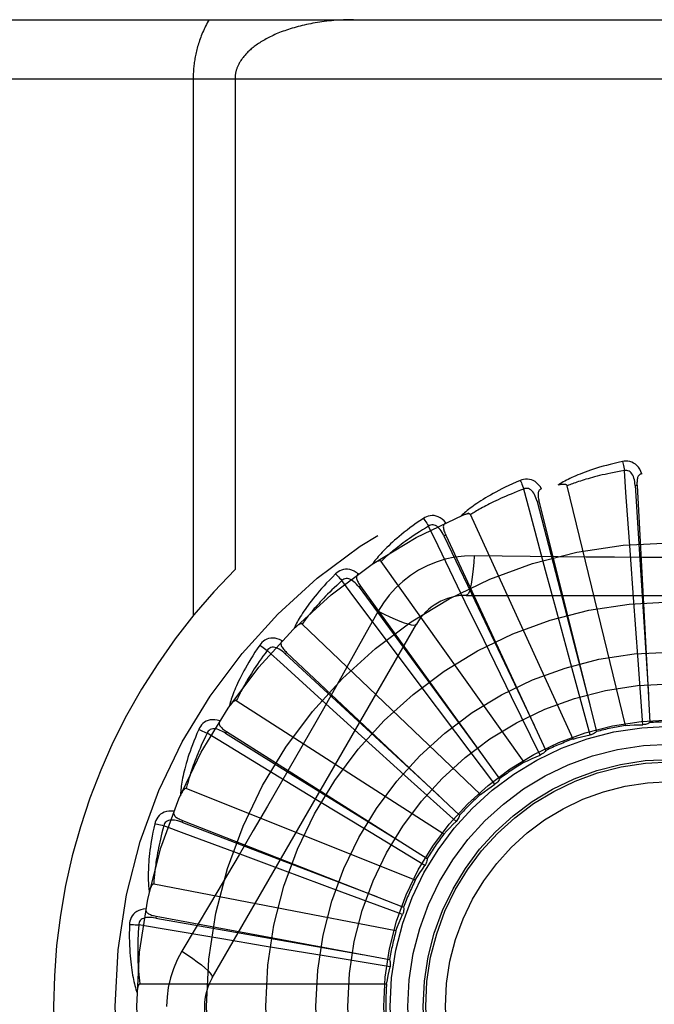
# Model space of a CAD drawing. Header units: inches. Extents: x 0 to 212, y 0 to 138.
# Tile 44 of 256: x 45.548 to 45.869, y 42.416 to 42.915. Entities that reach past the tile are written whole.
import ezdxf

# ---------------------------------------------------------------- set-up
doc = ezdxf.new("R2010")
doc.units = ezdxf.units.IN
doc.header["$LTSCALE"] = 11.6875
doc.header["$MEASUREMENT"] = 0
doc.linetypes.add('HIDDEN', pattern=[0.2, 0.1, -0.1])
doc.layers.add('LEFTHAND_DOOR_ASSEMBLY', color=7, linetype='CONTINUOUS')

msp = doc.modelspace()

# ---------------------------------------------------------------- linework, layer by layer
at = {"layer": 'LEFTHAND_DOOR_ASSEMBLY', "color": 8, "linetype": 'HIDDEN'}
for p, q in [((45.2987500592, 42.91467246), (46.3607500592, 42.91467246)), ((45.2687500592, 42.88467246), (46.3607500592, 42.88467246)), ((45.63546326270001, 42.88467246), (45.63546326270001, 42.612650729)), ((45.6566764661, 42.88467246), (45.6566764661, 42.6360398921)), ((45.8544563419, 42.5571113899), (45.8249938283, 42.678557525)), ((45.8603271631, 42.6787235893), (45.8593690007, 42.6786710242)), ((45.860327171, 42.6787234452), (45.8668641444, 42.5585492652)), ((45.8106609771, 42.6707491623), (45.8097300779, 42.6705162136)), ((45.8106610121, 42.6707490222), (45.83982296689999, 42.5539836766)), ((45.8279115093, 42.5502235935), (45.7759975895, 42.6638992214)), ((45.76340149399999, 42.653519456), (45.76253150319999, 42.6531145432)), ((45.7634015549, 42.6535193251), (45.81413450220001, 42.5443830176)), ((45.8585162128, 42.6218922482), (45.8569443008, 42.643589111)), ((45.8031499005, 42.538436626), (45.7306608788, 42.6402332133)), ((45.819638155, 42.6146021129), (45.8139884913, 42.6356093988)), ((45.7202567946, 42.627657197), (45.71947915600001, 42.6270949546)), ((45.7202568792, 42.62765708), (45.7907271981, 42.5300942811)), ((45.7738081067, 42.6230058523), (45.9806920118, 42.6230058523)), ((45.78284234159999, 42.6000859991), (45.7733191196, 42.6196444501)), ((45.8608627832, 42.5901855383), (45.8585162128, 42.6218922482)), ((45.7292187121, 42.61498325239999), (45.7223156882, 42.6026080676)), ((45.8279428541, 42.5839124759), (45.819638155, 42.6146021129)), ((45.64510707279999, 42.4292557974), (45.74854902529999, 42.6084225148)), ((45.7810664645, 42.522176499), (45.69062228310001, 42.6084148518)), ((45.7968050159, 42.5715226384), (45.78284234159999, 42.6000859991)), ((45.6827862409, 42.5940971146), (45.6821290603, 42.5933978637)), ((45.6827863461, 42.5940970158), (45.7704470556, 42.5116338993)), ((45.7494586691, 42.5788685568), (45.7364060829, 42.5962712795)), ((45.8633431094, 42.557484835), (45.8608627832, 42.5901855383)), ((45.8365670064, 42.5522721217), (45.8279428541, 42.5839124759)), ((45.7685746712, 42.5534638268), (45.7494586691, 42.5788685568)), ((45.7624593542, 42.502030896), (45.65732890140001, 42.5695941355)), ((45.811261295, 42.5420861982), (45.7968050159, 42.5715226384)), ((45.7206937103, 42.5517166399), (45.7045835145, 42.5663346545)), ((45.6523441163, 42.5540521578), (45.6518311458, 42.5532411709)), ((45.6523442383, 42.5540520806), (45.754027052, 42.4896690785)), ((45.78834058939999, 42.5272952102), (45.7685746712, 42.5534638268)), ((45.7442721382, 42.5303887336), (45.7206937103, 42.5517166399)), ((45.6975871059, 42.5196115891), (45.6790015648, 42.53091656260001)), ((45.7686333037, 42.5084337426), (45.7442721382, 42.5303887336)), ((45.748001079, 42.4787279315), (45.6319840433, 42.5251741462)), ((45.7247757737, 42.5031313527), (45.6975871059, 42.5196115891)), ((45.6300306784, 42.5089696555), (45.6296804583, 42.5080762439)), ((45.6300308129, 42.5089696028), (45.7420606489, 42.4649936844)), ((45.75285171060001, 42.486183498), (45.7247757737, 42.5031313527)), ((45.6809739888, 42.4837137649), (45.6605848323, 42.491297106)), ((45.7107902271, 42.472676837), (45.6809739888, 42.4837137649)), ((45.7382141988, 42.4531098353), (45.6155037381, 42.4767603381)), ((45.7415661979, 42.4613486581), (45.7107902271, 42.472676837)), ((45.6166523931, 42.4604790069), (45.6164775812, 42.4595354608)), ((45.6166525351, 42.4604789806), (45.7349803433, 42.4384995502)), ((45.6714548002, 42.445320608), (45.6499989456, 42.448908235)), ((45.7028209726, 42.440125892), (45.6714548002, 42.445320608)), ((45.7351846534, 42.4348268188), (45.7028209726, 42.440125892)), ((45.7334524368, 42.4261025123), (45.6084836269, 42.4261025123))]:
    msp.add_line(p, q, dxfattribs=at)
for points in [[(45.6435017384, 42.91467246), (45.6430465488, 42.9138696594), (45.6426056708, 42.9130639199), (45.64217903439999, 42.9122548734), (45.64176684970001, 42.9114436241), (45.6413692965, 42.9106309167), (45.6409863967, 42.9098174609), (45.64061824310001, 42.9090039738), (45.6402648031, 42.9081911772), (45.639926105, 42.9073797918), (45.6396020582, 42.9065705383), (45.6392926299, 42.9057641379), (45.6389976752, 42.90496131), (45.6387171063, 42.9041627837), (45.63845072, 42.9033692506), (45.6381983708, 42.9025814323), (45.6379597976, 42.9017999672), (45.63773484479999, 42.90102575), (45.6375230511, 42.9002587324), (45.6373240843, 42.89949937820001), (45.6371374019, 42.8987470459), (45.6369624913, 42.8980014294), (45.6367989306, 42.89726198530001), (45.6366462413, 42.896528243), (45.6365040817, 42.8957996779), (45.6363720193, 42.8950756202), (45.6362498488, 42.8943560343), (45.63613728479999, 42.8936406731), (45.6360341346, 42.8929295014), (45.6359401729, 42.8922224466), (45.63585521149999, 42.8915193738), (45.635779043, 42.8908201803), (45.6357115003, 42.8901246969), (45.6356523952, 42.889432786), (45.6356015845, 42.8887442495), (45.6355589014, 42.8880589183), (45.6355242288, 42.8873765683), (45.63549742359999, 42.8866970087), (45.6354783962, 42.8860199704), (45.6354669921, 42.8853450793), (45.63546326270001, 42.88467246)], [(45.71667647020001, 42.91467246), (45.7154209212, 42.9146658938), (45.7141678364, 42.9146462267), (45.7129167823, 42.9146135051), (45.71166905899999, 42.9145678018), (45.7104255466, 42.9145092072), (45.709187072, 42.9144378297), (45.7079544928, 42.914353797), (45.7067285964, 42.9142572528), (45.7055102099, 42.9141483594), (45.70430007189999, 42.9140272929), (45.7030989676, 42.9138942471), (45.7019075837, 42.9137494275), (45.7007266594, 42.913593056), (45.6995568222, 42.9134253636), (45.6983987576, 42.9132465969), (45.6972530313, 42.9130570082), (45.6961202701, 42.9128568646), (45.6950009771, 42.9126464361), (45.6938957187, 42.9124260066), (45.6928049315, 42.9121958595), (45.6917291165, 42.9119562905), (45.6906686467, 42.9117075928), (45.6896239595, 42.9114500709), (45.6885953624, 42.9111840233), (45.6875832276, 42.9109097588), (45.6865877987, 42.9106275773), (45.6856093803, 42.9103377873), (45.68464816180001, 42.9100406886), (45.6837043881, 42.9097365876), (45.6827781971, 42.9094257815), (45.6818697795, 42.9091085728), (45.6809792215, 42.9087852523), (45.6801066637, 42.908456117), (45.6792521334, 42.9081214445), (45.6784157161, 42.9077815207), (45.6775973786, 42.9074366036), (45.6767971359, 42.9070869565), (45.6760149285, 42.9067328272), (45.6752507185, 42.906374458), (45.6745044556, 42.9060121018), (45.6737760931, 42.9056459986), (45.6730655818, 42.9052764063), (45.6723728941, 42.9049035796), (45.6716979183, 42.9045277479), (45.6710406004, 42.9041491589), (45.67040073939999, 42.9037679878), (45.6697782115, 42.90338444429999), (45.6691727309, 42.9029986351), (45.6685841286, 42.902610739), (45.6680119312, 42.9022206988), (45.6674554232, 42.9018282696), (45.66691516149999, 42.9014341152), (45.6663908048, 42.901038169), (45.6658843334, 42.900642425), (45.66539788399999, 42.9002489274), (45.6649306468, 42.8998577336), (45.6644836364, 42.8994704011), (45.6640535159, 42.8990844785), (45.6636373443, 42.8986979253), (45.6632349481, 42.8983106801), (45.6628448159, 42.897921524), (45.6624680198, 42.8975317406), (45.662105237, 42.897142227), (45.6617561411, 42.8967530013), (45.6614206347, 42.89636425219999), (45.66109870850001, 42.8959763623), (45.6607903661, 42.8955896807), (45.6604954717, 42.8952045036), (45.6602139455, 42.8948211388), (45.6599456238, 42.8944398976), (45.6596903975, 42.8940611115), (45.6594480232, 42.8936850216), (45.6592183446, 42.8933119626), (45.65900099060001, 42.8929419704), (45.65879568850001, 42.8925752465), (45.6586019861, 42.8922115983), (45.6584194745, 42.8918509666), (45.6582477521, 42.8914931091), (45.6580863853, 42.8911378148), (45.6579350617, 42.890784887), (45.6577933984, 42.8904340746), (45.6576611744, 42.89008529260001), (45.6575380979, 42.8897383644), (45.6574239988, 42.8893932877), (45.6573186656, 42.8890500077), (45.657221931, 42.8887084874), (45.6571336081, 42.8883686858), (45.6570535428, 42.8880305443), (45.6569815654, 42.8876940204), (45.656917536, 42.8873590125), (45.6568612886, 42.8870253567), (45.6568127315, 42.8866931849), (45.6567718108, 42.8863637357), (45.6567382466, 42.8860335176), (45.65671160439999, 42.8856993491), (45.6566922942, 42.8853615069), (45.6566806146, 42.8850190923), (45.6566764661, 42.88467246)], [(45.85299968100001, 42.6907890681), (45.8508204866, 42.69032113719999), (45.8487408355, 42.6898445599), (45.8467623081, 42.6893627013), (45.84487850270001, 42.6888764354), (45.8430849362, 42.6883866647), (45.8413775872, 42.68789488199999), (45.8397522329, 42.6874019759), (45.8382051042, 42.686909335), (45.8367322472, 42.6864178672), (45.8353300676, 42.685928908), (45.83399478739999, 42.685443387), (45.832723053, 42.6849626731), (45.8315109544, 42.6844883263), (45.8303564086, 42.6840201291), (45.8292565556, 42.6835583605), (45.8282099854, 42.6831023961), (45.8272150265, 42.6826513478), (45.826269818, 42.6822056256), (45.8253727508, 42.6817649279), (45.8245215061, 42.681330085), (45.8237139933, 42.6809015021), (45.8229479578, 42.6804798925), (45.8222211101, 42.6800664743), (45.8215314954, 42.6796599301), (45.8208762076, 42.6792589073), (45.8202559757, 42.6788643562)], [(45.862745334, 42.6845526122), (45.8622575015, 42.6858202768), (45.8616861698, 42.68694717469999), (45.8610282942, 42.6879410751), (45.8602909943, 42.6887923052), (45.8594767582, 42.6895008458), (45.85859722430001, 42.6900658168), (45.8576543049, 42.6904862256), (45.8566807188, 42.6907732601), (45.8557012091, 42.6909272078), (45.8547432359, 42.6909722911), (45.8538468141, 42.6909274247), (45.85299968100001, 42.6907890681)], [(45.85299968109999, 42.6907890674), (45.8531528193, 42.6901884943), (45.8533128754, 42.6894997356), (45.853474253, 42.6887462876), (45.8536349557, 42.6879373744), (45.8537928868, 42.6870824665), (45.8539423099, 42.6862120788)], [(45.8539425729, 42.6862121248), (45.85211847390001, 42.6859018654), (45.85037025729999, 42.685588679), (45.848699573, 42.6852721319), (45.8471014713, 42.6849535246), (45.845572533, 42.6846337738), (45.8441098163, 42.6843135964), (45.8427101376, 42.6839938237), (45.84137080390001, 42.6836750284), (45.8400888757, 42.6833578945), (45.83886191, 42.6830429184), (45.8376872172, 42.6827306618), (45.836562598, 42.682421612), (45.8354856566, 42.6821163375), (45.8344542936, 42.6818151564), (45.8334661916, 42.6815185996), (45.83251960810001, 42.6812265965), (45.8316124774, 42.6809393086), (45.8307434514, 42.6806565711), (45.82991092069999, 42.6803782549), (45.8291136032, 42.680104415), (45.8283501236, 42.6798350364), (45.8276191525, 42.67957020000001), (45.82691933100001, 42.6793099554), (45.8262493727, 42.6790543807), (45.82560732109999, 42.6788035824), (45.8249938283, 42.678557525)], [(45.8593675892, 42.6786706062), (45.85928057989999, 42.6797047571), (45.8591502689, 42.6806788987), (45.8589734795, 42.6815951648), (45.85874864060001, 42.6824497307), (45.8584712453, 42.6832412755), (45.8581414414, 42.6839627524), (45.8577599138, 42.6846117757), (45.857324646, 42.6851706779), (45.85683549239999, 42.6856210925), (45.85629810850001, 42.6859622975), (45.8557158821, 42.6861862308), (45.8551137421, 42.6862997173), (45.8545206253, 42.6863079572), (45.8539382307, 42.6862117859)], [(45.8569443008, 42.643589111), (45.85471189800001, 42.6751914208), (45.8539425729, 42.6862121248)], [(45.8627486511, 42.6845526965), (45.8622919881, 42.6844828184), (45.8618856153, 42.684337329), (45.8615289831, 42.6841109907), (45.8612237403, 42.6838195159), (45.86097406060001, 42.6834763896), (45.8607718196, 42.6830830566), (45.8606115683, 42.6826433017), (45.8604894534, 42.6821635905), (45.8604013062, 42.6816501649), (45.8603426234, 42.6811074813), (45.8603081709, 42.6805416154), (45.86029597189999, 42.6799539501), (45.8603018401, 42.6793483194), (45.860327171, 42.6787234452)], [(45.8011825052, 42.681209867), (45.7991312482, 42.680337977), (45.797179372, 42.6794764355), (45.79532779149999, 42.6786288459), (45.79357005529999, 42.677794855), (45.79190159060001, 42.6769745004), (45.79031816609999, 42.6761684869), (45.7888154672, 42.675376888), (45.7873895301, 42.6746003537), (45.7860363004, 42.6738390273), (45.7847519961, 42.67309354), (45.7835327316, 42.6723640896), (45.7823749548, 42.6716513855), (45.7812745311, 42.6709562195), (45.7802294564, 42.6702779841), (45.77923686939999, 42.6696164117), (45.778295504, 42.6689706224), (45.7774038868, 42.668339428), (45.7765601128, 42.6677228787), (45.77576265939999, 42.6671203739), (45.7750090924, 42.66653229), (45.7742972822, 42.6659586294), (45.7736248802, 42.6653996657), (45.7729894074, 42.6648561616), (45.772389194, 42.6643264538), (45.7718216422, 42.663808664), (45.7712872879, 42.6633038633)], [(45.8119322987, 42.6769304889), (45.8112133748, 42.6780829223), (45.81043910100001, 42.6790813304), (45.80960501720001, 42.679932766), (45.8087199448, 42.6806290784), (45.8077863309, 42.6811707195), (45.8068157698, 42.6815590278), (45.8058103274, 42.6817933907), (45.80480001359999, 42.6818909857), (45.8038090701, 42.6818567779), (45.8028598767, 42.6817197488), (45.8019881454, 42.6815060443), (45.8011825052, 42.681209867)], [(45.8011825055, 42.6812098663), (45.8014465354, 42.680649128), (45.8017340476, 42.6800031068), (45.8020350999, 42.6792938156), (45.8023459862, 42.6785299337), (45.8026628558, 42.6777203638), (45.80297430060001, 42.6768939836)], [(45.809728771, 42.6705155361), (45.8094476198, 42.6715145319), (45.8091353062, 42.6724464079), (45.808788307, 42.6733126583), (45.8084058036, 42.6741092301), (45.8079836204, 42.6748339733), (45.807523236, 42.6754799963), (45.8070257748, 42.6760450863), (45.8064925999, 42.6765115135), (45.80592704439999, 42.6768612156), (45.80533479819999, 42.677094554), (45.8047207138, 42.6772042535), (45.80410797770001, 42.6772017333), (45.8035240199, 42.6770975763), (45.8029703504, 42.676892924)], [(45.8249938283, 42.678557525), (45.8249221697, 42.6787149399), (45.8248169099, 42.678846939), (45.8246744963, 42.6789518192), (45.8245055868, 42.6790346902), (45.8243189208, 42.6790993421), (45.8241167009, 42.6791480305), (45.8239043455, 42.6791838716), (45.823680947, 42.6792080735), (45.8234471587, 42.6792227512), (45.8232037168, 42.6792282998), (45.8229514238, 42.6792256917), (45.8226907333, 42.6792153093), (45.8224227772, 42.6791978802), (45.8221463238, 42.6791733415), (45.8218608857, 42.6791420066), (45.8215653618, 42.6791034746), (45.8212588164, 42.6790578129), (45.8209402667, 42.6790039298), (45.8206082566, 42.6789406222), (45.8202632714, 42.6788682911)], [(45.8593690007, 42.6786710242), (45.8613980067, 42.6464656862), (45.8661111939, 42.5727307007)], [(45.80297455, 42.6768940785), (45.8012421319, 42.6762442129), (45.7995847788, 42.675605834), (45.7980041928, 42.6749788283), (45.7964952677, 42.6743635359), (45.7950544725, 42.6737602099), (45.79367878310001, 42.6731689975), (45.7923649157, 42.6725901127), (45.791110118, 42.6720236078), (45.7899113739, 42.6714695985), (45.7887661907, 42.6709281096), (45.787671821, 42.6703991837), (45.7866260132, 42.6698828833), (45.7856263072, 42.6693793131), (45.78467058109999, 42.668888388), (45.7837564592, 42.6684101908), (45.7828822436, 42.6679443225), (45.78204587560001, 42.6674905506), (45.7812460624, 42.6670484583), (45.7804812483, 42.6666176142), (45.7797501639, 42.6661978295), (45.7790514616, 42.6657888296), (45.7783838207, 42.6653904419), (45.7777458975, 42.6650024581), (45.7771364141, 42.6646247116), (45.7765534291, 42.6642569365), (45.7759975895, 42.6638992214)], [(45.8139884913, 42.6356093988), (45.80581565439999, 42.6662181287), (45.80297455, 42.6768940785)], [(45.8119362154, 42.6769315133), (45.8115006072, 42.6767762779), (45.8111288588, 42.6765563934), (45.81082146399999, 42.6762666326), (45.8105769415, 42.6759226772), (45.810396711, 42.6755384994), (45.8102725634, 42.6751140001), (45.8101984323, 42.6746518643), (45.8101693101, 42.6741577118), (45.81017992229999, 42.6736368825), (45.8102250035, 42.6730929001), (45.8102982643, 42.67253074), (45.8103975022, 42.6719513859), (45.8105178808, 42.6713578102), (45.8106610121, 42.6707490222)], [(45.8097300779, 42.6705162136), (45.8178173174, 42.63927686), (45.836399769, 42.5677663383)], [(45.7634800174, 42.6598296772), (45.762555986, 42.6608252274), (45.7616067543, 42.6616590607), (45.7606266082, 42.6623372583), (45.7596257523, 42.6628534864), (45.7586065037, 42.6632086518), (45.7575799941, 42.663406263), (45.7565483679, 42.6634461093), (45.75553784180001, 42.6633507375), (45.7545712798, 42.6631296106), (45.7536651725, 42.6628154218), (45.7528496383, 42.662440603), (45.7521146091, 42.6619973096)], [(45.7759975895, 42.6638992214), (45.775897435, 42.6640402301), (45.7757690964, 42.6641499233), (45.7756094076, 42.6642259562), (45.7754278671, 42.6642753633), (45.7752323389, 42.6643035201), (45.7750245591, 42.6643130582), (45.77480925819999, 42.6643080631), (45.7745853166, 42.6642895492), (45.7743529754, 42.664259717), (45.7741128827, 42.6642190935), (45.7738656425, 42.6641687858), (45.773611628, 42.6641092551), (45.77335181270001, 42.6640414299), (45.7730849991, 42.6639650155), (45.77281064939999, 42.6638802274), (45.7725277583, 42.6637864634), (45.7722354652, 42.6636836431), (45.7719327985, 42.6635704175), (45.77161834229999, 42.6634452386), (45.7712925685, 42.6633086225)], [(45.7521146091, 42.6619973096), (45.75026542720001, 42.6607529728), (45.74851187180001, 42.6595376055), (45.7468541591, 42.6583549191), (45.7452860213, 42.6572033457), (45.74380296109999, 42.6560820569), (45.74240069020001, 42.6549909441), (45.74107495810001, 42.6539292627), (45.7398217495, 42.6528969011), (45.7386370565, 42.6518932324), (45.7375170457, 42.6509181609), (45.7364578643, 42.6499711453), (45.7354558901, 42.64905221), (45.73450691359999, 42.64816135), (45.7336090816, 42.6472975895), (45.7327596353, 42.6464601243), (45.731957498, 42.6456478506), (45.7312014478, 42.644859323), (45.7304896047, 42.6440942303), (45.7298205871, 42.6433516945), (45.7291919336, 42.6426316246), (45.7286015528, 42.6419336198), (45.7280470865, 42.6412575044), (45.7275259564, 42.6406035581), (45.7270368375, 42.6399698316), (45.72657753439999, 42.6393539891), (45.7261483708, 42.6387571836)], [(45.7546910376, 42.65809865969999), (45.7531129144, 42.6571326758), (45.7516063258, 42.656192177), (45.75017296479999, 42.6552773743), (45.7488077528, 42.6543876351), (45.74750717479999, 42.6535225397), (45.7462682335, 42.6526816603), (45.7450876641, 42.6518645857), (45.74396275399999, 42.6510708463), (45.7428905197, 42.6502999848), (45.7418685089, 42.6495515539), (45.7408940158, 42.6488250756), (45.7399648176, 42.648120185), (45.7390784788, 42.6474365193), (45.73823293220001, 42.6467735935), (45.737425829, 42.64613103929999), (45.7366555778, 42.6455081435), (45.7359202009, 42.6449042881), (45.735218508, 42.6443188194), (45.7345490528, 42.6437510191), (45.7339106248, 42.6432004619), (45.7333019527, 42.6426666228), (45.7327217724, 42.6421490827), (45.7321688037, 42.6416473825), (45.7316418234, 42.6411611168), (45.7311389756, 42.6406896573), (45.7306608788, 42.6402332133)], [(45.7521146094, 42.661997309), (45.75247998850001, 42.6614966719), (45.7528845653, 42.6609167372), (45.75331441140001, 42.6602772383), (45.7537642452, 42.6595859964), (45.7542286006, 42.6588510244), (45.7546908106, 42.6580985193)], [(45.76253034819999, 42.6531136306), (45.7620652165, 42.654041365), (45.76158218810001, 42.6548972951), (45.7610775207, 42.6556822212), (45.7605511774, 42.6563920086), (45.7599994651, 42.6570237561), (45.75942513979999, 42.6575709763), (45.7588297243, 42.6580317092), (45.7582179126, 42.6583888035), (45.7575963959, 42.6586251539), (45.7569706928, 42.65874219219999), (45.7563469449, 42.6587336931), (45.7557457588, 42.6586152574), (45.75519206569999, 42.6584024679), (45.7546871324, 42.6580967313)], [(45.7733191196, 42.6196444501), (45.75950123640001, 42.6481533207), (45.7546910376, 42.65809865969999)], [(45.7634830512, 42.659830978), (45.76308507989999, 42.6595963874), (45.76276189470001, 42.6593102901), (45.7625149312, 42.6589676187), (45.7623398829, 42.6585835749), (45.7622356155, 42.6581722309), (45.76219404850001, 42.6577319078), (45.7622087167, 42.657264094), (45.76227363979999, 42.65677336), (45.76238262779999, 42.6562639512), (45.7625298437, 42.6557383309), (45.76270817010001, 42.6552001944), (45.7629152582, 42.6546500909), (45.7631457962, 42.6540900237), (45.7634015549, 42.6535193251)], [(45.76253150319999, 42.6531145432), (45.7763846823, 42.6239702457), (45.8081647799, 42.5572687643)], [(45.7777914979, 42.6430267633), (45.7728572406, 42.6428766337), (45.7679898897, 42.642292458), (45.7632044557, 42.6412767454), (45.7585340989, 42.6398383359), (45.7540029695, 42.637984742), (45.7496536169, 42.6357319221), (45.7455251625, 42.6330940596), (45.74164849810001, 42.630097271), (45.73805702, 42.6267704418), (45.7347729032, 42.6231290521), (45.7318238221, 42.6191958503), (45.7292187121, 42.61498325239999)], [(45.7777914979, 42.6430267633), (45.7775959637, 42.6396413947), (45.7773420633, 42.6364574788), (45.7770393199, 42.6335746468), (45.7766889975, 42.6309751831), (45.77629117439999, 42.6286642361), (45.7758512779, 42.626701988), (45.7753754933, 42.625120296), (45.7748709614, 42.623957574), (45.7743434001, 42.6232455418), (45.7738081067, 42.6230058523)], [(45.8345902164, 42.6423748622), (45.8061704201, 42.6426536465), (45.79201107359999, 42.642817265), (45.7777914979, 42.6430267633)], [(45.9625398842, 42.6428173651), (45.9342085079, 42.6425101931), (45.919997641, 42.6423804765), (45.9057681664, 42.64228791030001), (45.8915385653, 42.6422207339), (45.8772998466, 42.642203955), (45.8630599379, 42.6422177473), (45.84882539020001, 42.6422832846), (45.8345902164, 42.6423748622)], [(45.7306608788, 42.6402332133), (45.7305358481, 42.6403527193), (45.7303890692, 42.640436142), (45.73021787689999, 42.6404805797), (45.7300302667, 42.6404947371), (45.7298329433, 42.6404853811), (45.7296271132, 42.6404554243), (45.7294166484, 42.6404097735), (45.7292002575, 42.6403492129), (45.7289777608, 42.6402759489), (45.728749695, 42.6401906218), (45.72851644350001, 42.6400944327), (45.72827828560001, 42.6399879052), (45.72803600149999, 42.6398721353), (45.7277884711, 42.6397466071), (45.7275351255, 42.6396114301), (45.7272750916, 42.639465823), (45.7270028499, 42.6393064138), (45.7267317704, 42.6391410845), (45.7264748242, 42.6389774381), (45.7262276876, 42.6388129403)], [(45.7075694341, 42.6338457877), (45.7059891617, 42.6322739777), (45.704497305, 42.6307487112), (45.7030933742, 42.6292736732), (45.7017715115, 42.6278461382), (45.7005274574, 42.6264644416), (45.6993570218, 42.6251276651), (45.698256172, 42.6238342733), (45.6972209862, 42.6225833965), (45.69624764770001, 42.6213736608), (45.6953324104, 42.6202042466), (45.6944715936, 42.6190738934), (45.6936616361, 42.6179819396), (45.6928984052, 42.6169275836), (45.6921802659, 42.6159095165), (45.6915046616, 42.6149264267), (45.6908707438, 42.6139770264), (45.6902775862, 42.6130596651), (45.6897234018, 42.6121736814), (45.68920700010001, 42.6113179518), (45.6887259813, 42.610491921), (45.6882783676, 42.60969479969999), (45.687861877, 42.6089259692), (45.6874739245, 42.6081852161), (45.6871135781, 42.6074703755), (45.6867791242, 42.6067787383), (45.6864706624, 42.6061114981)], [(45.7191396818, 42.6338682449), (45.7180439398, 42.6346709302), (45.7169540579, 42.6353100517), (45.7158632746, 42.6357904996), (45.7147828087, 42.6361079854), (45.7137147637, 42.6362638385), (45.7126694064, 42.6362636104), (45.711648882, 42.6361075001), (45.7106746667, 42.6358226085), (45.7097674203, 42.6354225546), (45.70893714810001, 42.6349425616), (45.7082072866, 42.6344201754), (45.7075694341, 42.6338457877)], [(45.7075694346, 42.63384578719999), (45.7080229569, 42.6334233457), (45.7085299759, 42.6329304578), (45.70907308, 42.6323838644), (45.70964560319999, 42.6317902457), (45.71024066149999, 42.6311564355), (45.7108369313, 42.630505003)], [(45.7191428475, 42.6338705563), (45.7187961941, 42.6335646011), (45.7185328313, 42.6332223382), (45.7183551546, 42.6328390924), (45.7182559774, 42.6324288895), (45.7182314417, 42.6320052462), (45.7182739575, 42.6315650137), (45.7183768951, 42.6311084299), (45.7185335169, 42.6306388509), (45.7187369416, 42.6301592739), (45.7189809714, 42.629671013), (45.7192579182, 42.6291763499), (45.7195653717, 42.6286753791), (45.719897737, 42.6281690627), (45.7202568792, 42.62765708)], [(45.7108371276, 42.6305051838), (45.7094703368, 42.6292579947), (45.7081689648, 42.6280493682), (45.706934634, 42.6268798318), (45.7057624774, 42.6257478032), (45.7046491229, 42.6246522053), (45.7035917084, 42.6235920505), (45.7025871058, 42.6225663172), (45.7016327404, 42.6215740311), (45.7007257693, 42.6206141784), (45.6998638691, 42.6196858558), (45.6990444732, 42.6187880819), (45.6982654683, 42.6179200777), (45.69752453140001, 42.617081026), (45.69681972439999, 42.6162700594), (45.6961488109, 42.6154863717), (45.6955103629, 42.6147289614), (45.6949025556, 42.6139968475), (45.6943243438, 42.6132891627), (45.6937744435, 42.6126049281), (45.6932517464, 42.6119434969), (45.69275510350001, 42.611304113), (45.6922833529, 42.6106861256), (45.6918353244, 42.6100888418), (45.6914098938, 42.6095116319), (45.69100535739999, 42.6089535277), (45.69062228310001, 42.6084148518)], [(45.7194781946, 42.6270938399), (45.7188458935, 42.6279167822), (45.7182096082, 42.6286658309), (45.7175655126, 42.6293410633), (45.7169143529, 42.6299384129), (45.7162530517, 42.6304543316), (45.7155855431, 42.6308829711), (45.7149136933, 42.6312226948), (45.71424535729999, 42.6314575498), (45.7135903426, 42.6315720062), (45.7129537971, 42.6315685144), (45.7123429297, 42.6314421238), (45.7117750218, 42.6312120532), (45.7112716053, 42.6308983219), (45.7108336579, 42.6305025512)], [(45.7364060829, 42.5962712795), (45.7174425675, 42.6216499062), (45.7108371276, 42.6305051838)], [(45.71947915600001, 42.6270949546), (45.7385975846, 42.6010990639), (45.7824267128, 42.5416173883)], [(45.7292169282, 42.6149841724), (45.7322476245, 42.6134602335), (45.7351325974, 42.6120878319), (45.7377806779, 42.610908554), (45.7402069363, 42.6099122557), (45.7424071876, 42.6091013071), (45.74432649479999, 42.6085011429), (45.7459342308, 42.6081223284), (45.7471933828, 42.6079779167), (45.7480736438, 42.6080787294), (45.74854886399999, 42.6084222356)], [(45.69062228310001, 42.6084148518), (45.69047689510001, 42.608508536), (45.6903169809, 42.608562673), (45.6901404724, 42.6085739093), (45.6899535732, 42.6085523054), (45.6897615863, 42.6085057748), (45.68956514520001, 42.6084374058), (45.6893671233, 42.6083527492), (45.68916610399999, 42.6082523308), (45.6889614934, 42.608138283), (45.6887536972, 42.6080113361), (45.6885428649, 42.6078727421), (45.6883291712, 42.607723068), (45.6881131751, 42.6075635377), (45.6878938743, 42.6073934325), (45.68767068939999, 42.6072127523), (45.6874429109, 42.6070205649), (45.68720959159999, 42.6068162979), (45.6869708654, 42.6065988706), (45.686726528, 42.6063668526), (45.6864766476, 42.6061207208)], [(45.7223156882, 42.6026080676), (45.7084160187, 42.57791879), (45.7014229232, 42.56554696), (45.6943883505, 42.5531775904), (45.6873317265, 42.5408208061), (45.6802268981, 42.5284813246), (45.6730949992, 42.5161560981), (45.6659209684, 42.5038613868), (45.658724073, 42.4915791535)], [(45.669156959, 42.5977727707), (45.6679027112, 42.5959302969), (45.6667264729, 42.5941502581), (45.6656270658, 42.5924361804), (45.6645992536, 42.5907842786), (45.6636391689, 42.5891921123), (45.6627428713, 42.5876579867), (45.6619066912, 42.5861796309), (45.6611269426, 42.5847554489), (45.6604001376, 42.5833833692), (45.6597227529, 42.5820618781), (45.659091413, 42.5807890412), (45.6585027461, 42.5795635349), (45.6579528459, 42.57838379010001), (45.65744035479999, 42.5772482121), (45.6569630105, 42.576155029), (45.6565202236, 42.5751028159), (45.656111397, 42.5740897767), (45.6557349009, 42.5731149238), (45.6553897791, 42.5721769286), (45.6550737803, 42.5712747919), (45.6547851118, 42.5704073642), (45.6545216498, 42.5695736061), (45.6542808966, 42.5687728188), (45.6540623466, 42.5680027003), (45.65386482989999, 42.5672602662), (45.6536882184, 42.5665467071)], [(45.68051386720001, 42.5999845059), (45.6792860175, 42.600565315), (45.6780948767, 42.6009866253), (45.6769328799, 42.6012519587), (45.6758118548, 42.6013592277), (45.6747336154, 42.6013101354), (45.67370719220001, 42.6011120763), (45.6727346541, 42.6007656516), (45.6718319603, 42.6003015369), (45.6710168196, 42.5997370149), (45.6702923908, 42.5991085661), (45.6696745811, 42.5984574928), (45.669156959, 42.5977727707)], [(45.6691569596, 42.5977727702), (45.6696822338, 42.5974437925), (45.67027336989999, 42.5970557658), (45.6709101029, 42.5966218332), (45.6715846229, 42.5961472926), (45.6722888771, 42.5956375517), (45.67299765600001, 42.5951107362)], [(45.6805164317, 42.5999872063), (45.6802340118, 42.5996212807), (45.68004022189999, 42.5992354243), (45.6799382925, 42.5988254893), (45.6799185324, 42.5984039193), (45.679974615, 42.5979832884), (45.6800996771, 42.5975590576), (45.6802871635, 42.597130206), (45.6805298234, 42.5966987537), (45.6808203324, 42.5962663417), (45.6811523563, 42.5958330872), (45.681517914, 42.5953997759), (45.6819146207, 42.5949660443), (45.6823368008, 42.5945317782), (45.6827863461, 42.5940970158)], [(45.6729978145, 42.595110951), (45.6718917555, 42.5936276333), (45.670842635, 42.592194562), (45.6698519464, 42.590812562), (45.66891521, 42.5894791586), (45.6680293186, 42.5881926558), (45.6671916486, 42.58695154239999), (45.6663993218, 42.5857542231), (45.6656499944, 42.584599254), (45.6649410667, 42.5834851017), (45.6642704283, 42.58241043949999), (45.6636357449, 42.5813738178), (45.6630350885, 42.5803740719), (45.66246633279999, 42.5794099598), (45.6619277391, 42.5784802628), (45.6614172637, 42.5775837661), (45.6609336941, 42.5767192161), (45.6604754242, 42.5758853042), (45.6600415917, 42.5750809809), (45.659631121, 42.574305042), (45.6592430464, 42.5735566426), (45.65887638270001, 42.5728348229), (45.6585301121, 42.572138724), (45.6582032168, 42.5714674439), (45.657894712, 42.5708201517), (45.657603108, 42.5701955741), (45.65732890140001, 42.5695941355)], [(45.6821283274, 42.593396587), (45.6813517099, 42.594084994), (45.68058516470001, 42.5947000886), (45.6798249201, 42.5952412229), (45.6790724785, 42.5957045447), (45.6783254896, 42.596085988), (45.6775889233, 42.5963805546), (45.6768649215, 42.5965869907), (45.6761642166, 42.5966911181), (45.6754993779, 42.5966795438), (45.67487499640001, 42.5965556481), (45.67429908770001, 42.5963159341), (45.6737849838, 42.5959825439), (45.6733500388, 42.59557921), (45.6729949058, 42.5951077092)], [(45.7045835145, 42.5663346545), (45.6811597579, 42.5876657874), (45.6729978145, 42.595110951)], [(45.6821290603, 42.5933978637), (45.7058217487, 42.571489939), (45.7601158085, 42.5213778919)], [(45.65732890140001, 42.5695941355), (45.6571684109, 42.5696586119), (45.657001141, 42.5696815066), (45.6568256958, 42.5696591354), (45.65664626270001, 42.569602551), (45.6564665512, 42.5695205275), (45.656286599, 42.5694162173), (45.6561081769, 42.5692956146), (45.6559297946, 42.5691589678), (45.6557504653, 42.5690082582), (45.6555704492, 42.5688442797), (45.6553896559, 42.5686682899), (45.65520815, 42.5684808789), (45.6550262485, 42.568283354), (45.6548431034, 42.5680748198), (45.6546581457, 42.5678551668), (45.6544708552, 42.567623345), (45.6542772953, 42.5673740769), (45.6540871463, 42.5671199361), (45.65390982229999, 42.5668730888), (45.6537421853, 42.5666294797)], [(45.6489986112, 42.5594031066), (45.64768303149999, 42.5597410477), (45.64643368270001, 42.5599293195), (45.64524247, 42.5599699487), (45.6441214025, 42.5598631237), (45.6430719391, 42.5596108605), (45.6421015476, 42.5592221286), (45.6412121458, 42.5586979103), (45.6404135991, 42.5580713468), (45.63972002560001, 42.55736276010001), (45.6391276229, 42.5566085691), (45.63864419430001, 42.5558523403), (45.6382655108, 42.5550820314)], [(45.6490004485, 42.5594058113), (45.6487924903, 42.5589933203), (45.6486752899, 42.558577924), (45.6486527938, 42.5581561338), (45.6487131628, 42.5577384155), (45.6488478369, 42.5573359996), (45.64905092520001, 42.5569431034), (45.6493161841, 42.5565574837), (45.6496361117, 42.556179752), (45.6500032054, 42.5558101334), (45.6504112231, 42.5554475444), (45.6508521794, 42.5550912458), (45.6513238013, 42.5547404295), (45.6518205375, 42.5543939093), (45.6523442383, 42.5540520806)], [(45.8544563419, 42.5571113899), (45.85667971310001, 42.5572553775), (45.8589019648, 42.5573656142), (45.86112309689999, 42.5574421), (45.8633431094, 42.557484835)], [(45.8668641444, 42.5585492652), (45.8663280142, 42.5582352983), (45.8657669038, 42.5579748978), (45.8651750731, 42.5577664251), (45.8645674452, 42.5576135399), (45.8639587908, 42.5575201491), (45.8633431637, 42.5574848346)], [(45.6382655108, 42.5550820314), (45.63738261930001, 42.5530354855), (45.6365645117, 42.5510650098), (45.6358093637, 42.5491738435), (45.63511274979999, 42.547357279), (45.6344713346, 42.545612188), (45.6338815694, 42.5439361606), (45.6333402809, 42.5423262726), (45.6328441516, 42.540780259), (45.6323901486, 42.5392954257), (45.6319750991, 42.5378696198), (45.6315960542, 42.5365003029), (45.6312499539, 42.5351855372), (45.6309332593, 42.5339230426), (45.6306449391, 42.5327109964), (45.6303831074, 42.5315472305), (45.6301474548, 42.5304302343), (45.6299377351, 42.5293581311), (45.6297525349, 42.5283296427), (45.6295911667, 42.5273432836), (45.62945160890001, 42.5263976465), (45.6293323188, 42.5254912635), (45.6292314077, 42.5246227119), (45.6291465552, 42.5237908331), (45.62907770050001, 42.5229932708), (45.6290242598, 42.5222268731), (45.62898588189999, 42.521492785)], [(45.6425407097, 42.5531952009), (45.6417353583, 42.5515293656), (45.6409764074, 42.5499236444), (45.640265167, 42.5483791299), (45.6395977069, 42.5468925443), (45.638971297, 42.5454616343), (45.638383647, 42.5440844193), (45.63783223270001, 42.5427587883), (45.637315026, 42.54148287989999), (45.6368297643, 42.5402546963), (45.63637462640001, 42.5390725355), (45.63594759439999, 42.5379345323), (45.6355469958, 42.5368391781), (45.63517097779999, 42.5357848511), (45.6348180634, 42.53477002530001), (45.63448647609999, 42.5337931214), (45.6341752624, 42.5328526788), (45.6338830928, 42.5319471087), (45.6336093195, 42.5310752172), (45.63335311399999, 42.5302356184), (45.6331136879, 42.5294273), (45.6328902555, 42.528649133), (45.6326819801, 42.5279000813), (45.6324880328, 42.5271790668), (45.6323076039, 42.5264850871), (45.6321394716, 42.52581661), (45.6319840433, 42.5251741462)], [(45.63826551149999, 42.5550820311), (45.6388435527, 42.5548584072), (45.6394974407, 42.5545892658), (45.6402047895, 42.5542836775), (45.6409569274, 42.5539453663), (45.64174492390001, 42.553578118), (45.6425405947, 42.55319496)], [(45.6518306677, 42.5532397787), (45.6509378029, 42.5537687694), (45.6500687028, 42.5542276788), (45.6492197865, 42.5546151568), (45.6483932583, 42.5549277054), (45.6475875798, 42.5551608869), (45.6468085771, 42.5553107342), (45.64605859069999, 42.5553764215), (45.6453508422, 42.5553460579), (45.6447002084, 42.5552088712), (45.6441105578, 42.5549690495), (45.6435904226, 42.554624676), (45.6431487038, 42.5542000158), (45.64279795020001, 42.5537216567), (45.642538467, 42.5531914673)], [(45.6790015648, 42.53091656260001), (45.6519641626, 42.5474292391), (45.6425407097, 42.5531952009)], [(45.6518311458, 42.5532411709), (45.6792417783, 42.536213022), (45.7420384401, 42.4972817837)], [(45.83982296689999, 42.5539836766), (45.839355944, 42.5535739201), (45.8388542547, 42.5532120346), (45.8383125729, 42.5528953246), (45.8377448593, 42.5526302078), (45.8371648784, 42.5524233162), (45.8365670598, 42.5522721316)], [(45.8279115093, 42.5502235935), (45.8300674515, 42.5507857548), (45.8322286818, 42.5513145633), (45.8343952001, 42.5518100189), (45.8365670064, 42.5522721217)], [(45.81413450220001, 42.5443830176), (45.8137534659, 42.5438922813), (45.81332933, 42.5434419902), (45.8128573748, 42.5430284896), (45.8123500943, 42.5426607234), (45.81181974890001, 42.5423478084), (45.8112613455, 42.542086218)], [(45.8031499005, 42.538436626), (45.8051604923, 42.539396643), (45.8071825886, 42.5403249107), (45.8092161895, 42.5412214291), (45.811261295, 42.5420861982)], [(45.7907271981, 42.5300942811), (45.79044592, 42.5295403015), (45.790114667, 42.5290178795), (45.7897294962, 42.5285225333), (45.78930098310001, 42.5280654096), (45.7888394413, 42.5276577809), (45.78834063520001, 42.5272952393)], [(45.6319840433, 42.5251741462), (45.6318142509, 42.5252070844), (45.6316456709, 42.5251979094), (45.63147763, 42.5251427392), (45.6313121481, 42.5250532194), (45.63115120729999, 42.5249386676), (45.630994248, 42.5248021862), (45.6308418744, 42.5246499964), (45.6306925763, 42.5244820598), (45.6305450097, 42.5243001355), (45.6303992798, 42.524105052), (45.63025506, 42.5238980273), (45.6301123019, 42.5236796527), (45.62997106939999, 42.5234512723), (45.6298306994, 42.5232118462), (45.6296906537, 42.5229611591), (45.62955062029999, 42.5226980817), (45.6294100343, 42.5224219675), (45.6292691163, 42.5221311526), (45.6291279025, 42.5218235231), (45.6289863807, 42.5214997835)], [(45.7810664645, 42.522176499), (45.78285903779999, 42.5234996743), (45.7846689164, 42.5247938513), (45.7864961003, 42.5260590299), (45.78834058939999, 42.5272952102)], [(45.6257329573, 42.5135907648), (45.624377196, 42.5136736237), (45.6231147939, 42.5136220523), (45.6219374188, 42.5134365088), (45.6208568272, 42.5131194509), (45.6198740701, 42.5126731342), (45.6189947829, 42.5121077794), (45.6182206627, 42.5114247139), (45.6175551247, 42.5106583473), (45.6170081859, 42.5098313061), (45.6165692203, 42.5089786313), (45.6162376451, 42.5081445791), (45.61601158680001, 42.5073165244)], [(45.6257343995, 42.513594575), (45.62560817, 42.5131496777), (45.6255716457, 42.5127193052), (45.625629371, 42.5123008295), (45.6257677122, 42.5119021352), (45.62597611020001, 42.5115324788), (45.6262498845, 42.5111851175), (45.6265833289, 42.510856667), (45.6269689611, 42.5105463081), (45.6273993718, 42.5102528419), (45.6278686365, 42.5099740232), (45.6283690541, 42.50970761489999), (45.6288985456, 42.5094523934), (45.6294518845, 42.5092061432), (45.6300308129, 42.5089696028)], [(45.6296802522, 42.5080747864), (45.6287034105, 42.5084252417), (45.627763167, 42.5087113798), (45.626856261, 42.5089311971), (45.6259855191, 42.509081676), (45.6251502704, 42.509158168), (45.6243569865, 42.50915788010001), (45.6236081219, 42.5090804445), (45.6229189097, 42.5089166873), (45.6223059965, 42.5086588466), (45.62177238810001, 42.50831176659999), (45.62132682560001, 42.5078751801), (45.6209734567, 42.5073745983), (45.6207195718, 42.5068385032), (45.6205651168, 42.5062687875)], [(45.6296804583, 42.5080762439), (45.6598183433, 42.4965433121), (45.7288479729, 42.4701999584)], [(45.7624593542, 42.502030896), (45.7639691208, 42.5036694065), (45.765501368, 42.5052827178), (45.7670560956, 42.5068708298), (45.7686333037, 42.5084337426)], [(45.7704470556, 42.5116338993), (45.7702735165, 42.5110325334), (45.77004747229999, 42.5104569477), (45.7697673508, 42.5099044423), (45.769436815, 42.5093806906), (45.76905939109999, 42.5088913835), (45.7686333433, 42.5084337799)], [(45.61601158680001, 42.5073165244), (45.6155319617, 42.5051398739), (45.6151015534, 42.5030501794), (45.6147179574, 42.5010502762), (45.6143777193, 42.4991347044), (45.61407815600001, 42.4972997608), (45.6138162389, 42.49554240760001), (45.6135894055, 42.4938591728), (45.6133948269, 42.4922472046), (45.6132300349, 42.4907032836), (45.6130923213, 42.4892246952), (45.6129792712, 42.4878083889), (45.6128882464, 42.4864518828), (45.6128162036, 42.4851522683), (45.612762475, 42.4839075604), (45.612725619, 42.4827152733), (45.6127056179, 42.4815738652), (45.612702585, 42.4804814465), (45.6127153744, 42.4794364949), (45.612743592, 42.4784374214), (45.6127855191, 42.4774824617), (45.6128399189, 42.4765698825), (45.6129052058, 42.4756979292), (45.6129793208, 42.4748650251), (45.61306265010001, 42.4740688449), (45.6131552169, 42.4733061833), (45.6132564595, 42.4725780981)], [(45.6205666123, 42.506272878), (45.6200910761, 42.5044847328), (45.6196497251, 42.5027643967), (45.6192436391, 42.5011131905), (45.618869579, 42.4995271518), (45.6185252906, 42.4980035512), (45.6182088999, 42.4965400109), (45.6179183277, 42.4951339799), (45.61765193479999, 42.4937832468), (45.6174078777, 42.4924854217), (45.61718469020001, 42.4912384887), (45.6169807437, 42.4900402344), (45.6167946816, 42.4888888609), (45.6166249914, 42.487782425), (45.6164705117, 42.486719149), (45.6163297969, 42.4856971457), (45.6162021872, 42.4847148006), (45.6160866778, 42.4837703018), (45.6159828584, 42.4828623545), (45.615890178, 42.4819894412), (45.6158080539, 42.4811504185), (45.6157359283, 42.4803440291), (45.6156731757, 42.4795690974), (45.6156191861, 42.4788244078), (45.6155733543, 42.4781088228), (45.61553477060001, 42.4774206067), (45.6155037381, 42.4767603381)], [(45.6160115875, 42.5073165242), (45.61662150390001, 42.5072063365), (45.6173145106, 42.507065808), (45.6180669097, 42.5068996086), (45.6188694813, 42.5067097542), (45.61971273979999, 42.5064982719), (45.6205665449, 42.5062726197)], [(45.6605848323, 42.491297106), (45.6309109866, 42.5023945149), (45.6205666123, 42.506272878)], [(45.658724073, 42.4915791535), (45.6442727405, 42.4671062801), (45.6370513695, 42.4549257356), (45.6297601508, 42.4427159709)], [(45.754027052, 42.4896690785), (45.7539718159, 42.4890502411), (45.7538584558, 42.4884421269), (45.7536849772, 42.4878391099), (45.7534570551, 42.4872554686), (45.75318007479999, 42.4867055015), (45.7528517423, 42.4861835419)], [(45.748001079, 42.4787279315), (45.7491734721, 42.4806225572), (45.7503727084, 42.4824966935), (45.7515987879, 42.4843503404), (45.75285171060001, 42.486183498)], [(45.6155037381, 42.4767603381), (45.6153307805, 42.4767605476), (45.6151669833, 42.4767196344), (45.6150124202, 42.4766336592), (45.6148668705, 42.4765144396), (45.6147305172, 42.4763714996), (45.6146022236, 42.4762077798), (45.6144814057, 42.4760295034), (45.6143665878, 42.4758363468), (45.61425611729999, 42.4756297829), (45.6141499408, 42.4754106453), (45.61404750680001, 42.475180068), (45.6139486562, 42.4749386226), (45.6138531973, 42.4746876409), (45.61376067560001, 42.4744259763), (45.6136706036, 42.4741533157), (45.61358288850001, 42.4738684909), (45.6134970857, 42.473570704), (45.6134137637, 42.4732585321), (45.6133333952, 42.472930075), (45.6132558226, 42.4725859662)], [(45.6115577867, 42.4642032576), (45.6102108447, 42.4640280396), (45.6089810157, 42.463738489), (45.6078600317, 42.4633334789), (45.6068589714, 42.4628176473), (45.60597844, 42.4621934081), (45.6052220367, 42.4614718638), (45.60459117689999, 42.460654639), (45.6040827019, 42.4597761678), (45.6037021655, 42.4588605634), (45.6034325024, 42.4579402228), (45.6032647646, 42.457058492), (45.60319950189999, 42.4562026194)], [(45.6115584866, 42.4642065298), (45.6115187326, 42.4637462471), (45.611564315, 42.4633170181), (45.61170019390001, 42.4629170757), (45.6119114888, 42.4625517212), (45.6121860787, 42.4622281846), (45.6125206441, 42.4619389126), (45.6129102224, 42.4616795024), (45.6133476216, 42.4614477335), (45.613825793, 42.4612410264), (45.61433934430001, 42.46105605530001), (45.6148811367, 42.4608891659), (45.6154493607, 42.4607387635), (45.6160393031, 42.4606016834), (45.6166525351, 42.4604789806)], [(45.7420606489, 42.4649936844), (45.7421235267, 42.4643755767), (45.7421273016, 42.4637569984), (45.7420710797, 42.46313204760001), (45.7419577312, 42.462515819), (45.7417898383, 42.4619233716), (45.74156622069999, 42.4613487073)], [(45.61647765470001, 42.4595339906), (45.6154521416, 42.4596932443), (45.61447473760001, 42.4597962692), (45.6135426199, 42.459840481), (45.612659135, 42.4598234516), (45.6118245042, 42.4597404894), (45.6110456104, 42.4595900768), (45.6103249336, 42.4593723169), (45.6096791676, 42.4590810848), (45.6091261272, 42.458711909), (45.6086678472, 42.4582701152), (45.6083129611, 42.4577570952), (45.6080607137, 42.4571986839), (45.60791287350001, 42.4566242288), (45.6078690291, 42.4560355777)], [(45.6164775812, 42.4595354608), (45.64825345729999, 42.4539145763), (45.7210211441, 42.4411112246)], [(45.7382141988, 42.4531098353), (45.7390068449, 42.4551920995), (45.7398297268, 42.4572593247), (45.7406828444, 42.4593115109), (45.7415661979, 42.4613486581)], [(45.60319950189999, 42.4562026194), (45.603142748, 42.453901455), (45.6031198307, 42.4516983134), (45.6031277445, 42.449596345), (45.6031636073, 42.4475871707), (45.6032251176, 42.4456630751), (45.603309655, 42.4438249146), (45.60341484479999, 42.4420725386), (45.60353844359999, 42.4404009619), (45.6036784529, 42.4388064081), (45.6038329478, 42.4372849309), (45.6040000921, 42.4358325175), (45.6041786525, 42.4344454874), (45.6043671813, 42.4331199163), (45.6045654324, 42.4318524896), (45.60477307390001, 42.4306398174), (45.6049898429, 42.4294782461), (45.6052156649, 42.4283642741), (45.6054504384, 42.4272941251), (45.6056942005, 42.4262641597), (45.6059471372, 42.4252705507), (45.6062088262, 42.4243095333), (45.6064817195, 42.4233773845), (45.6067688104, 42.4224685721), (45.6070688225, 42.4215849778)], [(45.6031995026, 42.4562026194), (45.6038192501, 42.4562098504), (45.6045263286, 42.4562030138), (45.6052965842, 42.4561822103), (45.6061205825, 42.4561476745), (45.6069886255, 42.4560996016), (45.6078697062, 42.456039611)], [(45.6078697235, 42.4560398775), (45.6077411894, 42.4541940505), (45.60763338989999, 42.4524212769), (45.60754713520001, 42.4507230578), (45.6074799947, 42.4490948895), (45.60743027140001, 42.4475336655), (45.6073965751, 42.4460366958), (45.607377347, 42.4446010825), (45.6073713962, 42.4432243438), (45.6073773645, 42.4419037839), (45.60739419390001, 42.4406371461), (45.6074207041, 42.4394219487), (45.6074559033, 42.4382561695), (45.607498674, 42.4371376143), (45.6075482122, 42.4360643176), (45.60760345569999, 42.4350341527), (45.6076640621, 42.4340454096), (45.6077293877, 42.4330961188), (45.6077992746, 42.4321849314), (45.607873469, 42.4313102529), (45.6079516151, 42.4304708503), (45.6080334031, 42.4296653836), (45.6081184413, 42.4288925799), (45.6082063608, 42.4281511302), (45.6082967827, 42.427439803), (45.6083891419, 42.4267567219), (45.6084836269, 42.4261025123)], [(45.6499989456, 42.448908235), (45.6187611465, 42.454189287), (45.6078697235, 42.4560398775)], [(45.6297601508, 42.4427159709), (45.6274167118, 42.4383577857), (45.625485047, 42.4338362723), (45.6239706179, 42.4291600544), (45.6228829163, 42.4243796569), (45.6222284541, 42.41954685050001), (45.6220083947, 42.41467246)], [(45.6297601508, 42.4427159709), (45.6325942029, 42.4408539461), (45.6352245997, 42.4390421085), (45.63756983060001, 42.4373385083), (45.6396458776, 42.4357353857), (45.641448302, 42.4342353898), (45.6429277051, 42.4328733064), (45.6440596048, 42.4316704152), (45.6448142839, 42.4306521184), (45.6451671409, 42.4298392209), (45.64510707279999, 42.4292557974)], [(45.7349803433, 42.4384995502), (45.7351590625, 42.4379045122), (45.7352798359, 42.4372978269), (45.7353429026, 42.43667352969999), (45.7353482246, 42.4360469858), (45.7352954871, 42.4354334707), (45.7351846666, 42.4348268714)], [(45.7334524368, 42.4261025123), (45.73383668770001, 42.4282971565), (45.7342534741, 42.4304827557), (45.734702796, 42.4326593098), (45.7351846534, 42.4348268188)], [(45.6084836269, 42.4261025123), (45.608314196, 42.4260701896), (45.6081614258, 42.4259993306), (45.6080261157, 42.4258861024), (45.607905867, 42.4257420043), (45.60779910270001, 42.4255763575), (45.6077041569, 42.4253918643), (45.6076193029, 42.4251945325), (45.6075431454, 42.4249837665), (45.607473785, 42.4247607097), (45.60741100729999, 42.4245261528), (45.6073540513, 42.4242810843), (45.6073026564, 42.4240260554), (45.6072563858, 42.4237623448), (45.6072150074, 42.4234887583), (45.6071781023, 42.4232049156), (45.6071457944, 42.422909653), (45.6071175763, 42.4225952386), (45.6070949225, 42.4222809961), (45.60707930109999, 42.4219857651), (45.6070702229, 42.4217032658)]]:
    msp.add_lwpolyline(points, dxfattribs=at)
for radius in [0.2812500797, 0.2702837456, 0.235, 0.205, 0.179592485, 0.1635, 0.1452498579, 0.1420000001, 0.133, 0.12525, 0.124, 0.1139999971]:
    msp.add_circle((45.8772500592, 42.41467246), radius, dxfattribs=at)
for centre, radius, start, end in [((45.8772500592, 42.41467246), 0.3125, 134.8970822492, 225.1029177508), ((45.7738081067, 42.5938391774), 0.0291666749, 90, 150), ((45.8772500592, 42.41467246), 0.1442511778, 88.182554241, 94.1288010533), ((45.8772500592, 42.41467246), 0.1442511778, 99.0916451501, 105.0378919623), ((45.8772500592, 42.41467246), 0.1442511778, 110.0007360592, 115.9469828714), ((45.8772500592, 42.41467246), 0.1442511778, 120.9098269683, 126.8560737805), ((45.8772500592, 42.41467246), 0.1442511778, 131.8189178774, 137.7651646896), ((45.8772500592, 42.41467246), 0.1442511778, 142.7280087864, 148.6742555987), ((45.8772500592, 42.41467246), 0.1442511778, 153.6370996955, 159.5833465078), ((45.8772500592, 42.41467246), 0.1442511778, 164.5461906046, 170.4924374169), ((45.6703661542, 42.41467246), 0.0291666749, 150, 210), ((45.8772500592, 42.41467246), 0.1442511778, 175.4552815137, 181.401528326)]:
    msp.add_arc(centre, radius, start, end, dxfattribs=at)

doc.saveas('drawing.dxf')
